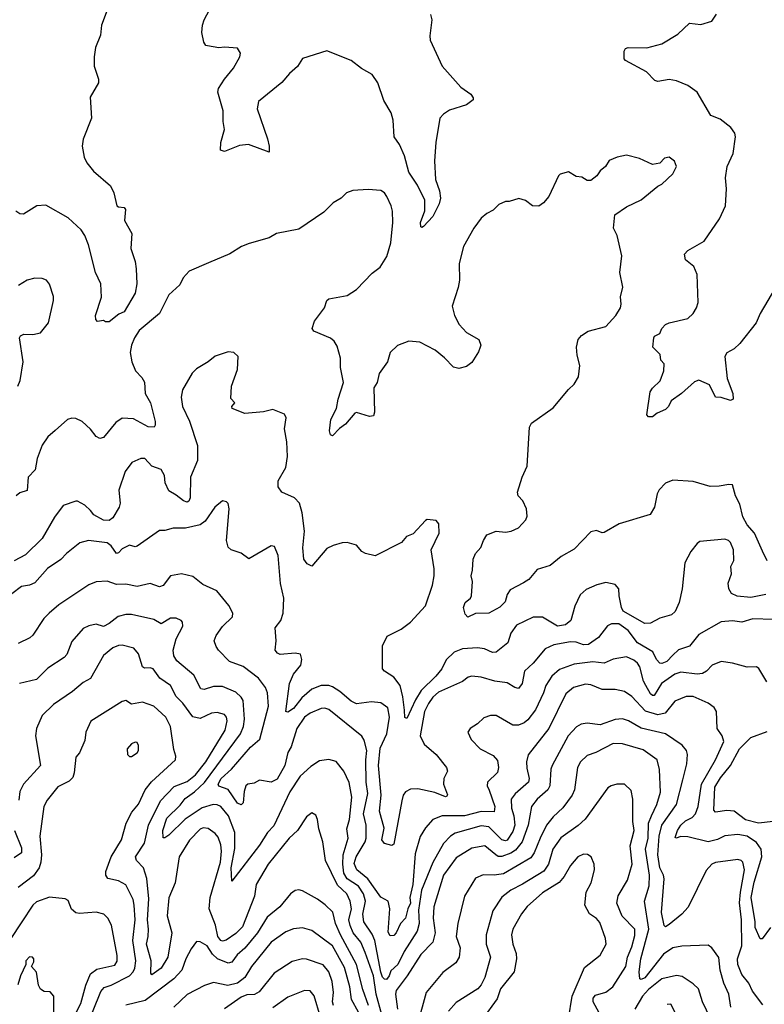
# Model space of a CAD drawing. Extents: x 1839239 to 1929705, y 762242 to 910352.
# Tile 80 of 256: x 1876074 to 1880077, y 800451 to 805745. Entities that reach past the tile are written whole.
import ezdxf

# ---------------------------------------------------------------- set-up
doc = ezdxf.new("R2010")
doc.units = 0

msp = doc.modelspace()

# ---------------------------------------------------------------- linework, layer by layer
at = {"layer": '0CON10XD'}
for points in [[(1878282.3, 805772.3), (1878289.2, 805745), (1878278.3, 805658.3), (1878281.1, 805635), (1878345.5, 805495.5), (1878445, 805382), (1878498.8, 805345), (1878512.5, 805325), (1878512.5, 805315), (1878475, 805286.7), (1878385, 805258.8), (1878352.1, 805237.9), (1878332.5, 805215), (1878310.8, 805085), (1878304.3, 804985.7), (1878310, 804885), (1878331.2, 804825), (1878335.4, 804784.6), (1878328.6, 804755), (1878295, 804686.7), (1878245, 804633.3), (1878235, 804627.5), (1878231.2, 804631.2), (1878228, 804655), (1878252, 804718), (1878252.5, 804775), (1878212.5, 804855), (1878165.4, 804925), (1878142.6, 805012.6), (1878115, 805074), (1878086.2, 805115), (1878081.4, 805205), (1878070.8, 805245), (1878030.9, 805310.9), (1877998.6, 805405), (1877969.6, 805449.6), (1877912.2, 805482.2), (1877855.5, 805525.5), (1877725, 805576.9), (1877595, 805536.5), (1877567.3, 805492.7), (1877524.7, 805455.3), (1877482.9, 805407.1), (1877357.8, 805305), (1877351.1, 805265), (1877405.6, 805105), (1877415.8, 805064.2), (1877415, 805032.5), (1877304.3, 805074.3), (1877255, 805068.9), (1877175, 805036.7), (1877153.8, 805043.8), (1877155.8, 805085), (1877175.7, 805155), (1877167, 805197), (1877168.6, 805255), (1877157.7, 805292.3), (1877138.6, 805355), (1877142.9, 805375), (1877175, 805426), (1877224, 805485), (1877257.1, 805545), (1877260.8, 805565), (1877245, 805591.2), (1877175, 805598), (1877144.2, 805594.2), (1877084.1, 805604.1), (1877075, 805606.7), (1877064.3, 805624.3), (1877053.9, 805676.1), (1877056, 805715), (1877065.7, 805744.3), (1877155.8, 805915)], [(1876554.7, 805825.3), (1876513.8, 805715), (1876508.1, 805661.9), (1876480.6, 805595), (1876474.2, 805545), (1876474, 805495), (1876497.5, 805425), (1876497.5, 805405), (1876452.1, 805327.9), (1876459.2, 805215), (1876415, 805102.5), (1876410, 805065), (1876420.8, 805005), (1876434, 804975), (1876471.3, 804931.3), (1876562.2, 804852.2), (1876580.6, 804815), (1876596.7, 804745), (1876605, 804738.8), (1876635.8, 804735.8), (1876643.3, 804725), (1876636.7, 804665), (1876677.3, 804595), (1876670.6, 804515), (1876694.3, 804445), (1876700.8, 804405), (1876704.4, 804325), (1876694.1, 804274.1), (1876635, 804174.3), (1876607.5, 804162.5), (1876555, 804120), (1876535, 804120), (1876525, 804127.5), (1876491.7, 804121.7), (1876483.6, 804133.6), (1876482, 804155), (1876513.6, 804253.6), (1876509.4, 804325), (1876481.9, 804385), (1876443.5, 804535), (1876424.4, 804585), (1876404.5, 804615), (1876335, 804679.2), (1876215, 804748.1), (1876166.2, 804743.8), (1876095, 804698.8), (1876075, 804701.2), (1876053.8, 804715)], [(1880137.5, 804305), (1880054.2, 804165), (1880033.8, 804115), (1879945.7, 804004.3), (1879914.3, 803975.7), (1879875, 803953.3), (1879863.8, 803935), (1879876.2, 803815), (1879906.7, 803735), (1879910, 803705), (1879895, 803697.5), (1879845, 803713.8), (1879815, 803716.2), (1879781.4, 803781.4), (1879725, 803806.9), (1879701.7, 803798.3), (1879631.2, 803735), (1879576.7, 803695), (1879561.2, 803665), (1879545, 803648.8), (1879500, 803630), (1879475, 803610), (1879455, 803610), (1879445, 803620), (1879463.6, 803745), (1879475, 803764.2), (1879516.9, 803803.1), (1879536.4, 803856.4), (1879537.5, 803895), (1879520, 803915), (1879517.5, 803945), (1879477.5, 803985), (1879483.3, 804035), (1879487, 804043), (1879515, 804057.5), (1879526.7, 804085), (1879545, 804106.2), (1879565, 804116), (1879665, 804138.5), (1879694.7, 804165.3), (1879712.2, 804195), (1879720.3, 804225), (1879716.6, 804375), (1879698.2, 804418.2), (1879653.8, 804453.8), (1879647.5, 804485), (1879665.5, 804504.5), (1879752.7, 804555), (1879835.7, 804675), (1879867.2, 804745), (1879874.2, 804835), (1879868.8, 804895), (1879877.5, 804955), (1879909.2, 805025), (1879921.5, 805115), (1879917.8, 805135), (1879896.9, 805165), (1879839.4, 805209.4), (1879790, 805230), (1879715, 805355.7), (1879665, 805390.6), (1879605.4, 805415.4), (1879565, 805423.3), (1879505, 805413.5), (1879488.9, 805418.9), (1879444, 805464), (1879330, 805525), (1879324, 805535), (1879324, 805576), (1879330, 805590), (1879344.2, 805595.8), (1879445, 805593.3), (1879525, 805615.8), (1879612.3, 805667.7), (1879675, 805726.2), (1879735, 805720), (1879793.8, 805736.2), (1879820, 805775)], [(1880091.2, 802835), (1880067.3, 802887.3), (1880023.8, 802985), (1879985, 803030), (1879961.9, 803071.9), (1879945, 803140.8), (1879922.7, 803185), (1879905, 803243.3), (1879886.4, 803246.4), (1879833.6, 803236.4), (1879785, 803236), (1879695, 803262.5), (1879585, 803270), (1879545, 803254), (1879512, 803218), (1879501.1, 803195), (1879486.5, 803125), (1879462.5, 803085), (1879296.3, 803033.7), (1879215, 802988.6), (1879205, 802986.2), (1879175, 802998.8), (1879145, 802991.2), (1879055, 802898), (1878985, 802859.2), (1878925, 802810), (1878855, 802789.2), (1878810, 802735), (1878782.6, 802717.4), (1878710.2, 802679.8), (1878694.7, 802655.3), (1878684.4, 802615), (1878655, 802585.6), (1878595.6, 802554.4), (1878525, 802553.3), (1878483, 802533), (1878468.3, 802548.3), (1878460, 802585), (1878469.3, 802610.7), (1878497.5, 802635), (1878503, 802647), (1878507.5, 802725), (1878500, 802755), (1878508.8, 802785), (1878511.2, 802845), (1878524, 802875), (1878553.4, 802906.6), (1878566.9, 802945), (1878586, 802975), (1878635, 802995.8), (1878685, 802989.2), (1878716.7, 802995), (1878755, 803012.9), (1878795, 803056.2), (1878802.5, 803075), (1878798, 803115), (1878778.8, 803158.8), (1878753.3, 803185), (1878750.8, 803205), (1878775.8, 803285), (1878802.5, 803345), (1878814, 803555), (1878825, 803576.2), (1878941.2, 803658.8), (1879025, 803756), (1879055.4, 803784.6), (1879077.1, 803825), (1879085.6, 803885), (1879070.7, 803940.7), (1879066.7, 803985), (1879075.8, 804025), (1879093.6, 804046.4), (1879129.7, 804070.3), (1879225, 804096), (1879278.8, 804155), (1879303.8, 804195), (1879308, 804215), (1879304, 804255), (1879316.1, 804306.1), (1879300, 804385), (1879310, 804475), (1879285.8, 804585), (1879266.2, 804625), (1879274, 804695), (1879335, 804738.8), (1879414.1, 804775.9), (1879505, 804850), (1879525, 804860), (1879585, 804916.7), (1879603.8, 804955), (1879593.3, 804985), (1879565, 805006.2), (1879539.3, 805000.7), (1879515, 804973.8), (1879475, 804966.7), (1879405, 804998.8), (1879335, 805016.7), (1879285, 805006.7), (1879242.5, 804987.5), (1879222.5, 804955), (1879195, 804932.5), (1879176.7, 804905), (1879145, 804881.2), (1879125, 804880), (1879095, 804897.5), (1879065, 804902.5), (1879025, 804926.7), (1878980, 804915), (1878970, 804905), (1878917.5, 804795), (1878889.5, 804760.5), (1878865, 804743.3), (1878830, 804745), (1878793.6, 804773.6), (1878757, 804783), (1878705, 804767.5), (1878685, 804767.5), (1878649.3, 804750.7), (1878618.8, 804721.2), (1878585, 804703.8), (1878555, 804678.8), (1878515, 804623.3), (1878460, 804525), (1878435.7, 804435), (1878437.5, 804345), (1878430.8, 804305), (1878398.6, 804205), (1878410.8, 804155), (1878437, 804107), (1878475, 804063.3), (1878542.5, 804025), (1878552.5, 803995), (1878550, 803985), (1878540.7, 803959.3), (1878505, 803902.5), (1878475, 803881.2), (1878435, 803870), (1878406.1, 803876.1), (1878357.8, 803927.8), (1878307.6, 803967.6), (1878225, 804010.8), (1878165, 804017.1), (1878105, 803992.5), (1878066.2, 803955), (1878052, 803905), (1878006.6, 803843.4), (1877995.7, 803795), (1877976.9, 803765), (1877982, 803635), (1877976.7, 803615), (1877955, 803611.2), (1877885, 803633.3), (1877875, 803630), (1877825, 803570), (1877793, 803547), (1877755, 803507.5), (1877745, 803512.5), (1877738.8, 803535), (1877746.7, 803595), (1877777.1, 803655), (1877785.6, 803705), (1877814.1, 803794.1), (1877799.2, 803875), (1877798.1, 803925), (1877779.7, 803989.7), (1877765, 804016.2), (1877745, 804032), (1877655, 804071.2), (1877646.7, 804085), (1877658, 804125), (1877712, 804195), (1877724.3, 804235), (1877735.6, 804244.4)], [(1877735.6, 804244.4), (1877835, 804262.2), (1877885, 804294.5), (1877968.6, 804381.4), (1878010.9, 804415), (1878047.4, 804472.6), (1878068.7, 804545), (1878079.2, 804655), (1878077.3, 804715), (1878071.1, 804745), (1878048.1, 804795), (1878034.5, 804814.5), (1878015, 804826.9), (1877947.7, 804832.3), (1877864.1, 804825.9), (1877830, 804815), (1877801.2, 804785), (1877759.7, 804760.3), (1877709.1, 804710.9), (1877575, 804618.8), (1877455, 804596.2), (1877415, 804572.5), (1877307.7, 804542.3), (1877266.7, 804525), (1877204.3, 804485.7), (1877088.3, 804438.3), (1876985, 804393.3), (1876953.4, 804356.6), (1876935, 804320), (1876876, 804265), (1876825.7, 804165), (1876716.6, 804073.4), (1876691.5, 804035), (1876675.5, 803995), (1876668.2, 803955), (1876677.5, 803905), (1876696.4, 803856.4), (1876731.1, 803821.1), (1876745, 803796.7), (1876748.2, 803735), (1876776.8, 803685), (1876802.2, 803585), (1876803.1, 803565), (1876797.1, 803555), (1876765, 803556.2), (1876685, 803599.1), (1876625, 803601.9), (1876590.2, 803579.8), (1876525, 803498), (1876505, 803493.8), (1876484.5, 803504.5), (1876455, 803543.8), (1876410, 803585), (1876375, 803600.8), (1876355, 803602.9), (1876330.8, 803595), (1876265, 803536.9), (1876225, 803501.5), (1876195, 803458.1), (1876167.2, 803385), (1876157.8, 803325), (1876120, 803285), (1876115, 803213.3), (1876075, 803202), (1876054.3, 803185)], [(1876063.8, 803775), (1876076.8, 803805), (1876092.1, 803905), (1876073.3, 804035), (1876077.5, 804045), (1876095.8, 804054.2), (1876145, 804053.3), (1876185, 804061.4), (1876228.1, 804115), (1876256.1, 804236.1), (1876256.1, 804256.1), (1876233.9, 804323.9), (1876217.5, 804345), (1876195, 804354), (1876155, 804355.6), (1876115, 804344.4), (1876067.1, 804315)], [(1880085, 802655.2), (1880005, 802639.1), (1879930, 802645), (1879900.2, 802660.2), (1879886.4, 802685), (1879882.9, 802715), (1879900, 802765), (1879896, 802805), (1879912.1, 802837.9), (1879911.8, 802895), (1879895, 802933.5), (1879885, 802944.5), (1879865, 802951.5), (1879730.3, 802939.7), (1879715, 802928.8), (1879682, 802885), (1879648.6, 802825), (1879635.4, 802685.4), (1879618.6, 802611.4), (1879597.6, 802562.4), (1879578, 802545), (1879515, 802527.9), (1879465, 802500.8), (1879435, 802499.2), (1879318.8, 802565), (1879308.4, 802585), (1879297.2, 802647.2), (1879294.2, 802685), (1879275, 802708), (1879225, 802718.9), (1879175.8, 802705.8), (1879118.9, 802681.1), (1879087, 802653), (1879058.5, 802591.5), (1879036.5, 802515), (1879008.8, 802491.2), (1878965, 802484.8), (1878885, 802532.7), (1878835, 802533.1), (1878745, 802489.5), (1878713.6, 802446.4), (1878697.9, 802395), (1878635, 802344.5), (1878615, 802343.6), (1878573.1, 802363.1), (1878535, 802367.9), (1878455, 802362.4), (1878410, 802345), (1878366.9, 802303.1), (1878342.8, 802255), (1878310.3, 802215), (1878231.7, 802138.3), (1878201.4, 802088.6), (1878155, 801987.5), (1878145, 801992.5), (1878142.3, 802032.3), (1878134.2, 802104.2), (1878119.2, 802165), (1878085, 802210.6), (1878035, 802242.2), (1878024.3, 802255), (1878025, 802378.8), (1878050.2, 802429.8), (1878125, 802467.5), (1878175, 802505.4), (1878256, 802594), (1878292.9, 802705), (1878302.7, 802755), (1878302.6, 802792.6), (1878286, 802894), (1878328, 802985), (1878327.5, 803035), (1878313, 803053), (1878265, 803057.5), (1878255, 803052.5), (1878189.5, 802980.5), (1878153.9, 802966.1), (1878126.1, 802933.9), (1877985, 802862), (1877932.5, 802875), (1877913.3, 802885), (1877885, 802920), (1877835, 802933.8), (1877807, 802933), (1877758.3, 802918.3), (1877725, 802902.5), (1877645, 802806.2), (1877619.1, 802819.1), (1877602.2, 802845), (1877596.2, 802905), (1877605.3, 802995), (1877592.9, 803092.9), (1877578.9, 803145), (1877551.2, 803175), (1877482.5, 803205), (1877464.1, 803234.1), (1877464, 803265), (1877505, 803337.5), (1877512.7, 803397.3), (1877510.8, 803475), (1877497.5, 803545), (1877506.2, 803605), (1877496.7, 803625), (1877435, 803650), (1877385, 803637.5), (1877285, 803627.5), (1877216.7, 803655), (1877214.1, 803665.9), (1877230.8, 803685), (1877208.1, 803708.1), (1877211.9, 803775), (1877244.2, 803865), (1877248.8, 803935), (1877225, 803956), (1877195, 803960), (1877125, 803936), (1877086.7, 803905), (1877025, 803867.1), (1877001.4, 803845), (1876950, 803755), (1876942.5, 803715), (1876948.9, 803665), (1876986.8, 803586.8), (1877030.6, 803455), (1877029.5, 803375), (1876992.9, 803285), (1876989.7, 803175), (1876983.7, 803156.3), (1876975, 803151.8), (1876955, 803157.9), (1876915, 803189.3), (1876875, 803211.1), (1876855.8, 803255), (1876852.7, 803295), (1876835, 803327.5), (1876785, 803344), (1876746.7, 803385), (1876725, 803385.7), (1876676.6, 803363.4), (1876641.4, 803315), (1876606.7, 803215), (1876613.3, 803145), (1876608.5, 803125), (1876574, 803066), (1876555, 803052.9), (1876525, 803053.8), (1876473.4, 803083.3), (1876455, 803106.8), (1876425, 803135.4), (1876385, 803155.7), (1876375, 803157.1), (1876307.2, 803132.8), (1876260.5, 803069.5), (1876195.5, 802955), (1876105, 802868.2), (1876044.8, 802835.2)], [(1880125, 802519.5), (1880015, 802523.5), (1879955, 802506.7), (1879905, 802513.5), (1879845, 802507.1), (1879725, 802439.5), (1879675, 802376.7), (1879615, 802356.7), (1879585, 802328.5), (1879553.1, 802295), (1879525, 802283.3), (1879515, 802285.5), (1879496.9, 802305), (1879476.8, 802346.8), (1879394.4, 802394.4), (1879345, 802461.7), (1879295, 802496.2), (1879255, 802497.5), (1879233.1, 802486.9), (1879185, 802422.5), (1879132, 802385), (1879105, 802383.1), (1879065, 802397.5), (1879035, 802400.6), (1878945, 802383.4), (1878898.1, 802361.9), (1878835, 802285.6), (1878788.3, 802241.7), (1878774.8, 802175.2), (1878755, 802149.5), (1878735, 802154.5), (1878695, 802179.1), (1878628.3, 802188.3), (1878555, 802210), (1878504.6, 802215.4), (1878485, 802210.5), (1878455, 802187.3), (1878325, 802128.8), (1878295, 802103.4), (1878271.5, 802068.5), (1878249.8, 802025), (1878225.9, 801895), (1878249.1, 801849.2), (1878312.2, 801795), (1878368.6, 801725), (1878372.9, 801705), (1878354.5, 801665), (1878351.8, 801635), (1878373.3, 801576.7), (1878370, 801570), (1878363.3, 801566.7), (1878305, 801590.7), (1878215, 801609.5), (1878175, 801607.5), (1878147.1, 801592.9), (1878135.4, 801575), (1878128.4, 801545), (1878085, 801312.5), (1878074.2, 801305.8), (1878035, 801315.8), (1878021.2, 801335), (1878032.4, 801397.6), (1878008.8, 801488.8), (1878017.9, 801575), (1878002.4, 801735), (1878012.4, 801827.6), (1878047, 801905), (1878061.9, 801995), (1878052.7, 802045), (1878015, 802071.5), (1877965, 802077.8), (1877885, 802066.7), (1877855, 802081.8), (1877795, 802133.3), (1877755, 802158.8), (1877735, 802165.5), (1877695, 802165.2), (1877644.3, 802145.7), (1877590.6, 802099.4), (1877545, 802042.1), (1877515, 802021.1), (1877504.4, 802025), (1877523.6, 802176.4), (1877545, 802225.6), (1877584.4, 802275), (1877590.8, 802305), (1877583.8, 802333.8), (1877555, 802339.2), (1877475, 802332.2), (1877459.4, 802339.4), (1877448, 802355), (1877452.9, 802405), (1877448, 802475), (1877477.5, 802515), (1877490.6, 802555), (1877493.8, 802635), (1877475.4, 802714.6), (1877464, 802864), (1877443.2, 802913.2), (1877425, 802915.8), (1877305, 802846), (1877265, 802877.5), (1877210, 802895), (1877195, 802908.8), (1877185.6, 802945.6), (1877200.6, 803115), (1877194.1, 803144.1), (1877185, 803153.3), (1877165, 803158.8), (1877122.5, 803125), (1877070.5, 803049.5), (1877045, 803029.3), (1876965, 803010.8), (1876898.5, 803011.5), (1876855, 802997.8), (1876825, 802998.6), (1876705, 802914), (1876695, 802911.2), (1876665, 802920), (1876625, 802899.6), (1876605, 802878.1), (1876595, 802875.7), (1876565, 802915.5), (1876545, 802931.5), (1876444.4, 802944.4), (1876397.5, 802932.5), (1876325, 802874.4), (1876295, 802843.5), (1876223.1, 802795), (1876155, 802717.9), (1876126.2, 802705), (1876083.3, 802696.7), (1876031.5, 802658.5)], [(1880089.6, 802185), (1880046.4, 802256.4), (1880035, 802265.8), (1879985, 802264.5), (1879905, 802285.4), (1879845, 802293.5), (1879796.1, 802273.9), (1879766.8, 802243.2), (1879745, 802230.7), (1879715, 802226.7), (1879627.1, 802237.1), (1879595, 802225.9), (1879524.2, 802175.8), (1879485, 802111.5), (1879475, 802111.3), (1879465, 802120.4), (1879440.2, 802165), (1879427.8, 802187.8), (1879407.2, 802265), (1879395, 802284.5), (1879375, 802302.1), (1879335, 802319.1), (1879265, 802306.4), (1879215, 802285.9), (1879155, 802292.1), (1879055, 802280), (1878975, 802250.7), (1878935.2, 802214.8), (1878902.7, 802165), (1878890, 802125), (1878847.2, 802035), (1878805, 801980.8), (1878785, 801964.6), (1878755, 801951.8), (1878725, 801951.5), (1878635, 802004.4), (1878605, 802004.4), (1878569.1, 801990.9), (1878535, 801958.6), (1878495.8, 801934.2), (1878483.8, 801915), (1878501.4, 801875), (1878550, 801825), (1878619.8, 801789.8), (1878642.1, 801762.1), (1878647.8, 801725), (1878642.4, 801697.6), (1878587.8, 801645), (1878586.7, 801625), (1878597.7, 801602.3), (1878628.4, 801515), (1878624.6, 801485.4), (1878555, 801487.6), (1878465, 801464), (1878345, 801464.2), (1878294.2, 801445), (1878255, 801400.8), (1878226, 801354), (1878199, 801261), (1878188.2, 801095), (1878171.1, 801025), (1878175.1, 800995), (1878160.8, 800965), (1878148.2, 800915), (1878121.5, 800885), (1878098.2, 800835), (1878085, 800821.1), (1878065, 800819.2), (1878055, 800840), (1878063.9, 800963.9), (1878055.6, 801005), (1878015, 801027.5), (1877945, 801125.3), (1877885.9, 801175), (1877872.4, 801207.6), (1877883.2, 801245), (1877931.3, 801325), (1877937, 801345), (1877935.7, 801415), (1877922.6, 801475), (1877945.5, 801585), (1877937.1, 801645), (1877934.8, 801765), (1877940, 801815), (1877925, 801871.2), (1877912.4, 801892.4), (1877735, 802035.4), (1877715, 802042.9), (1877695, 802041.2), (1877635, 802017.1), (1877605, 801995.4), (1877563.8, 801935), (1877532.7, 801835), (1877514.7, 801805), (1877498.6, 801735), (1877458.5, 801661.5), (1877425, 801645.8), (1877363.9, 801656.1), (1877335, 801640), (1877300, 801635), (1877290, 801625), (1877280, 801595), (1877275.6, 801534.4), (1877265, 801524.2), (1877245, 801532.9), (1877195.2, 801605.3), (1877144.6, 801624.6), (1877140.5, 801635), (1877157.2, 801665), (1877212.4, 801715), (1877315, 801833.1), (1877365, 801877.1), (1877412.3, 802055), (1877406.8, 802125), (1877394.6, 802155), (1877358.5, 802205), (1877275, 802267.5), (1877201.9, 802295), (1877141.8, 802355), (1877129.5, 802375), (1877120, 802405), (1877130, 802435), (1877165, 802482.2), (1877218.6, 802535), (1877219.2, 802555), (1877198.5, 802595), (1877133.8, 802673.8), (1877058.1, 802708.1), (1877005, 802751.4), (1876944.4, 802765.6), (1876885, 802754.3), (1876845, 802702.9), (1876825, 802695.6), (1876775, 802713.5), (1876705, 802696.8), (1876645, 802710), (1876595, 802707.8), (1876545, 802725.6), (1876485, 802721.9), (1876445, 802707.1), (1876285, 802598.9), (1876231.9, 802555), (1876203.1, 802525), (1876145, 802436), (1876128, 802422), (1876065, 802390.5)], [(1880109.2, 800865), (1880065, 800802.5), (1880055, 800804), (1880027, 800865), (1880028, 800895), (1880006.2, 801025), (1880021.3, 801108.7), (1880062.5, 801245), (1880060, 801285), (1880035, 801321.5), (1879985, 801355.8), (1879935, 801364.7), (1879865, 801356.2), (1879825, 801336.7), (1879775, 801325.3), (1879665, 801352.5), (1879626.8, 801353.2), (1879603.9, 801343.9), (1879598.3, 801348.3), (1879609.6, 801385), (1879628.4, 801415), (1879653.1, 801436.9), (1879689.5, 801455), (1879707.1, 801475), (1879721.1, 801515), (1879739, 801635), (1879814.1, 801765), (1879860, 801865), (1879849.6, 801895), (1879823.9, 801933.9), (1879820, 802025), (1879806.8, 802046.8), (1879775, 802070), (1879695, 802105.4), (1879656.5, 802106.5), (1879595, 802080.9), (1879543.7, 802016.3), (1879505, 802007.1), (1879438.1, 802028.1), (1879365, 802105.5), (1879325, 802133.1), (1879275, 802143.5), (1879205, 802144.6), (1879145, 802169.2), (1879115, 802172.5), (1879051.4, 802155), (1879010.1, 802119.9), (1878918.2, 801935), (1878807.6, 801792.4), (1878798.2, 801755), (1878800.7, 801720.8), (1878812.8, 801665), (1878808.7, 801645), (1878738, 801582), (1878716.8, 801553.3), (1878716.9, 801505), (1878729.8, 801465), (1878736.4, 801415), (1878725, 801379.6), (1878695, 801334.5), (1878685, 801329.6), (1878665, 801334.7), (1878595, 801404.7), (1878555, 801411.1), (1878415, 801372.2), (1878390, 801355), (1878352.2, 801315), (1878295, 801214.5), (1878234.4, 801065), (1878217.9, 800957.9), (1878221.5, 800885), (1878210.7, 800845), (1878140.6, 800735), (1878107.5, 800665), (1878069.5, 800630.5), (1878059.6, 800605), (1878045, 800584.7), (1878035, 800586), (1878025, 800598), (1878015, 800624.4), (1877983, 800795), (1877968.1, 800828.1), (1877923.4, 800895), (1877919.1, 800935), (1877932.8, 801005), (1877922.5, 801045), (1877895, 801086.7), (1877835, 801125.6), (1877816.4, 801156.4), (1877810.3, 801205), (1877813.3, 801255), (1877838.9, 801345), (1877832.7, 801395), (1877847.7, 801445), (1877859.7, 801565), (1877845, 801643.8), (1877816.2, 801705), (1877775, 801757.3), (1877735, 801766.6), (1877685, 801761.1), (1877639.5, 801730.5), (1877581.9, 801678.1), (1877526.7, 801593.3), (1877439.5, 801410.5), (1877405.7, 801375), (1877363.4, 801306.6), (1877215, 801112.5), (1877211.2, 801185), (1877230.6, 801289.4), (1877231.1, 801375), (1877195.7, 801465), (1877154.4, 801514.4), (1877135, 801523.6), (1877114.7, 801524.7), (1877055, 801507.2), (1876962.6, 801447.4), (1876875, 801360), (1876855, 801346), (1876845, 801346.7), (1876843.8, 801385), (1876865, 801452.3), (1876937.2, 801522.8), (1876962.7, 801557.3), (1877014, 801594), (1877067.1, 801642.9), (1877261, 801905), (1877276.7, 801945), (1877283.2, 801985), (1877275.5, 802085.5), (1877265, 802102.9), (1877235, 802128.7), (1877165, 802160.8), (1877115, 802159.5), (1877065, 802143.1), (1877047.9, 802147.9), (1877010.1, 802220.1), (1876917.8, 802297.8), (1876901.8, 802325), (1876898.8, 802355), (1876914.4, 802415.6), (1876950.6, 802485), (1876950, 802505), (1876941.2, 802515), (1876915, 802526.9), (1876885, 802526.7), (1876835, 802497.3), (1876795, 802520.5), (1876675, 802547.3), (1876645, 802547.7), (1876604.1, 802535.9), (1876555, 802497.8), (1876525, 802482.5), (1876484.3, 802494.3), (1876445, 802486.7), (1876415, 802472.2), (1876355, 802402.5), (1876328.1, 802331.9), (1876312.9, 802315), (1876225, 802258.8), (1876165, 802197.3), (1876073.1, 802176.9)], [(1878020.3, 800395), (1877989.7, 800505), (1877976.4, 800605), (1877930.5, 800729.5), (1877907.1, 800785), (1877866, 800836), (1877850, 800875), (1877843.3, 800905), (1877858.4, 800965), (1877850.2, 801005), (1877832.8, 801045), (1877782.3, 801092.3), (1877717.3, 801225), (1877702.9, 801325), (1877681.5, 801395), (1877675.7, 801445.7), (1877665, 801467.5), (1877645, 801480), (1877615, 801458.8), (1877568.1, 801385), (1877521.9, 801345), (1877410, 801205), (1877345, 801096), (1877336.6, 801033.4), (1877271.7, 800868.3), (1877235, 800832.5), (1877183.5, 800796.5), (1877165, 800790), (1877155, 800793.9), (1877138.9, 800815), (1877126.5, 800876.5), (1877092.5, 800965), (1877097.4, 801025), (1877152.9, 801215), (1877158.7, 801275), (1877155, 801308.8), (1877140.4, 801350.4), (1877125, 801369.4), (1877086.7, 801396.7), (1877060.6, 801399.4), (1877045, 801392.2), (1876986.1, 801333.9), (1876932, 801245), (1876909, 801105), (1876875.6, 801024.4), (1876867.3, 800927.3), (1876891.3, 800835), (1876870.8, 800705), (1876835, 800645.7), (1876785, 800610), (1876779.3, 800619.3), (1876780.6, 800685), (1876755.3, 800775), (1876765.2, 800815), (1876766.8, 800855), (1876761.8, 800905), (1876767.6, 801017.6), (1876757.6, 801127.6), (1876739.4, 801185), (1876702, 801225), (1876696, 801245), (1876745, 801316.9), (1876766.7, 801415), (1876830, 801545), (1876905, 801622.5), (1876975, 801649.1), (1877019.8, 801685), (1877074.8, 801755), (1877178.9, 801925), (1877189.2, 801975), (1877185.4, 801995), (1877175, 802009.5), (1877135, 802020.8), (1877105, 802016.7), (1877075, 802002.5), (1877045, 801988.2), (1877005, 801996.5), (1876950.1, 802070.1), (1876915, 802106.5), (1876884.5, 802165), (1876827.8, 802205), (1876791.2, 802255), (1876775, 802260.6), (1876745, 802258.5), (1876735, 802265.7), (1876712.2, 802335), (1876686.7, 802366.7), (1876625, 802381.5), (1876605, 802380.5), (1876575, 802367.8), (1876525, 802326.9), (1876455, 802202.9), (1876415, 802180.6), (1876357.2, 802132.8), (1876255, 802063.1), (1876195.4, 802004.6), (1876164.6, 801935), (1876159.1, 801895), (1876185.5, 801735), (1876094.6, 801635), (1876074.8, 801595.2), (1876068.6, 801548.6)], [(1876427.7, 800315), (1876509.8, 800520.2), (1876528, 800542), (1876566.1, 800555), (1876664.7, 800605), (1876684.3, 800625), (1876693.8, 800645), (1876697.6, 800685), (1876681.4, 800795), (1876694.8, 800905.2), (1876689.7, 800985), (1876683.1, 801015), (1876645, 801094.2), (1876605.5, 801115.5), (1876547.8, 801127.8), (1876536.7, 801145), (1876536.8, 801165), (1876565.8, 801244.2), (1876620.7, 801335), (1876646.7, 801425), (1876676.3, 801483.7), (1876713.3, 801526.7), (1876748.9, 801605), (1876782.7, 801647.3), (1876910.8, 801765), (1876914, 801785), (1876901.8, 801821.8), (1876883.8, 801945), (1876859.6, 801995), (1876794.2, 802055), (1876735, 802076.4), (1876675.8, 802065.8), (1876645, 802084), (1876625, 802080), (1876455.9, 801974.1), (1876429, 801915), (1876425, 801870), (1876395, 801802.5), (1876375, 801780), (1876367.5, 801695), (1876359.3, 801670.8), (1876339.6, 801650.4), (1876279.1, 801620.9), (1876222, 801548), (1876204.6, 801515), (1876182.4, 801355), (1876191.2, 801255), (1876188.4, 801215), (1876178.7, 801185), (1876147.9, 801142.1), (1876065, 801079.6)], [(1879638.9, 801658.9), (1879660, 801745), (1879663.6, 801795), (1879658.5, 801815), (1879635, 801844.3), (1879545.6, 801905.6), (1879415, 801935.8), (1879345.9, 801975.9), (1879315, 801985.3), (1879275, 801982.9), (1879195, 801954.6), (1879125, 801962.3), (1879092.8, 801957.2), (1879067.6, 801942.4), (1879023.1, 801895), (1878936.2, 801735), (1878929.2, 801715), (1878924.1, 801625), (1878913.8, 801605), (1878855.4, 801555), (1878826.1, 801515), (1878808, 801415), (1878775.7, 801325), (1878739.6, 801280.4), (1878715, 801263.1), (1878665, 801245.2), (1878646.7, 801246.7), (1878633.5, 801255), (1878575, 801302.8), (1878505, 801290.6), (1878421.1, 801238.9), (1878352.6, 801145), (1878299.8, 800975), (1878296, 800915), (1878306.7, 800835), (1878294.4, 800785.6), (1878230.2, 800719.8), (1878157.5, 800605), (1878098.5, 800525), (1878094.4, 800505), (1878105.7, 800424.3)], [(1879814.5, 801484.5), (1879805.5, 801495.5), (1879811.2, 801618.8), (1879841.2, 801668.8), (1879895, 801734.7), (1879942.6, 801825), (1880004.8, 801885.3), (1880092.4, 801917.6)], [(1876675, 801784), (1876705, 801802.5), (1876711.9, 801815), (1876713.1, 801843.1), (1876705, 801858), (1876695, 801860.8), (1876675, 801852), (1876652.5, 801825), (1876654.1, 801794.1), (1876664.1, 801784.1), (1876675, 801784)], [(1879896.5, 800435), (1879885.4, 800505), (1879859.1, 800565), (1879838.9, 800635), (1879832.2, 800702.2), (1879794.2, 800755), (1879775, 800770), (1879633.2, 800763.2), (1879585, 800755.4), (1879535, 800720.3), (1879435, 800592.7), (1879415, 800584.6), (1879408.3, 800588.3), (1879404.7, 800625), (1879412.4, 800695), (1879455.2, 800855), (1879433.5, 801005), (1879457.5, 801087.5), (1879458.8, 801145), (1879437.2, 801285), (1879451.9, 801345), (1879453.3, 801425), (1879471, 801465), (1879498.2, 801525), (1879517.8, 801592.2), (1879514, 801714), (1879500, 801765), (1879425, 801819.6), (1879315, 801850.9), (1879265, 801852.8), (1879171.2, 801805), (1879125, 801789.4), (1879087.8, 801755), (1879073.2, 801725), (1879056.2, 801605), (1879044.5, 801575), (1878993.3, 801506.7), (1878941.1, 801458.9), (1878906.2, 801413.8), (1878871, 801345), (1878840.2, 801265), (1878821.9, 801238.1), (1878675, 801152.8), (1878625.3, 801145.3), (1878565, 801147.8), (1878525, 801130), (1878465, 801033.3), (1878429.2, 800885), (1878420.4, 800815), (1878442.5, 800755), (1878436.4, 800705), (1878418.1, 800675), (1878348.6, 800621.4), (1878258.9, 800515), (1878212.5, 800345)], [(1879188.2, 800405), (1879157.5, 800465), (1879157.3, 800485), (1879169.2, 800500.8), (1879225, 800516.5), (1879262.9, 800545), (1879331.7, 800655), (1879341, 800705), (1879365, 800759.5), (1879381.3, 800821.3), (1879380.4, 800855), (1879312.5, 800925), (1879284.1, 800995), (1879290.6, 801035), (1879341.7, 801118.3), (1879367.1, 801205), (1879356.4, 801303.6), (1879377, 801385), (1879369.1, 801435), (1879369.5, 801555), (1879360.3, 801600.3), (1879325, 801634), (1879284.1, 801634.1), (1879253.4, 801626.6), (1879235.6, 801614.4), (1879112.9, 801447.1), (1879076.8, 801413.2), (1878983.7, 801346.3), (1878939.8, 801285), (1878916.2, 801205), (1878892.2, 801167.8), (1878777.1, 801097.1), (1878715, 801064.7), (1878665, 801027.1), (1878617, 800953), (1878581.8, 800825), (1878582, 800775), (1878605.4, 800705), (1878574.1, 800595.9), (1878555, 800555.6), (1878536.4, 800535), (1878419.9, 800460.1), (1878379.1, 800415)], [(1880068.3, 800448.3), (1880012.4, 800522.4), (1879993.3, 800565), (1879955, 800611.2), (1879933.8, 800665), (1879932.7, 800695), (1879955.9, 800765), (1879953.8, 800905), (1879943.6, 800996.4), (1879947.9, 801055), (1879971.1, 801175), (1879960.7, 801215), (1879951.4, 801225), (1879935, 801229.4), (1879815, 801213.8), (1879795, 801204.4), (1879765, 801170), (1879666.8, 800973.2), (1879634, 800935), (1879565, 800880.6), (1879545, 800868), (1879538, 800875), (1879523.8, 800945), (1879539.2, 801125), (1879535.5, 801145), (1879514.9, 801184.9), (1879504.1, 801255), (1879512.2, 801355), (1879525.7, 801415), (1879605.2, 801525), (1879638.9, 801658.9)], [(1880124.6, 801434.6), (1880045, 801424.8), (1879975, 801442.4), (1879915, 801489.5), (1879875, 801494.1), (1879814.5, 801484.5)], [(1876045.9, 801385), (1876083.3, 801293.3), (1876084.3, 801265.7), (1876045, 801238)], [(1879025, 800372.5), (1879043.6, 800495), (1879110.2, 800649.8), (1879194.7, 800715.3), (1879226.4, 800775), (1879223.6, 800805), (1879191.8, 800891.8), (1879175, 800912.9), (1879137.1, 800937.1), (1879111.9, 800985), (1879119.6, 801055), (1879145.5, 801105), (1879164.3, 801175), (1879162.9, 801205), (1879145.8, 801245), (1879126.4, 801256.4), (1879105, 801258.9), (1879074.3, 801245), (1879035, 801198.1), (1879001.3, 801138.7), (1878974.3, 801105.7), (1878885, 801050.4), (1878802.8, 800977.2), (1878772.2, 800937.8), (1878725, 800855.8), (1878717.3, 800825), (1878725.4, 800775), (1878742.1, 800725), (1878745.4, 800695), (1878732.5, 800625), (1878658.9, 800535), (1878639.9, 800480.1), (1878560.2, 800369.8)], [(1877948.2, 800445), (1877918.9, 800531.1), (1877883.8, 800665), (1877797.7, 800825), (1877772.2, 800885), (1877756.4, 800946.4), (1877716.7, 800986.7), (1877675, 801016.4), (1877595, 801061.9), (1877575, 801067.1), (1877555, 801062.5), (1877530, 801045), (1877472.1, 800975), (1877405, 800920), (1877352.4, 800835), (1877285, 800752.2), (1877242.4, 800717.6), (1877215, 800677.6), (1877195, 800671.6), (1877136.5, 800696.5), (1877111, 800721), (1877082.2, 800765), (1877045, 800787.5), (1877025, 800788.8), (1876995, 800750), (1876966.5, 800695), (1876945.4, 800635), (1876902.6, 800587.4), (1876748.9, 800471.1), (1876645, 800446.7)], [(1876361.1, 800375), (1876402.1, 800455), (1876429.5, 800555), (1876454.6, 800615), (1876489.5, 800640.5), (1876585, 800661.1), (1876597.4, 800682.6), (1876597.1, 800712.9), (1876567.1, 800877.1), (1876547.8, 800915), (1876526, 800936), (1876485, 800947.5), (1876395, 800939.5), (1876375, 800943.1), (1876352.6, 800962.6), (1876335, 801010), (1876318.3, 801018.3), (1876235, 801026.9), (1876165, 801002.2), (1876145, 800984.3), (1876026.2, 800805)], [(1877895, 800409.5), (1877857.8, 800477.8), (1877849.1, 800545), (1877819.4, 800649.4), (1877755, 800765.3), (1877645, 800848.2), (1877595, 800862.7), (1877545, 800857.3), (1877505, 800840.9), (1877425, 800786), (1877320.9, 800655), (1877284.1, 800595.9), (1877244.5, 800565), (1877192.5, 800552.5), (1877115, 800567.9), (1877067, 800553), (1876975, 800503.8), (1876901.9, 800435)], [(1876259.1, 800255), (1876257.1, 800495), (1876238.3, 800518.3), (1876205, 800520), (1876185, 800533.3), (1876174.3, 800555), (1876164.3, 800624.3), (1876136.7, 800655), (1876150.5, 800679.5), (1876150, 800695), (1876142.5, 800705), (1876127.3, 800707.3), (1876106.2, 800685), (1876107.5, 800665), (1876077.5, 800605), (1876063.4, 800556.6)], [(1877761.1, 800445), (1877755.2, 800465.2), (1877761.6, 800515), (1877754.1, 800574.1), (1877736.1, 800625), (1877705, 800663.8), (1877615, 800694.5), (1877595, 800695.5), (1877538.3, 800681.7), (1877441.4, 800618.6), (1877362, 800518), (1877336.1, 800503.9), (1877295, 800501.4), (1877265, 800490.2), (1877175, 800427.5)], [(1879788, 800375), (1879745.3, 800465.3), (1879723.3, 800535), (1879695, 800562.2), (1879635, 800600), (1879605, 800605.4), (1879525, 800588.8), (1879455, 800530), (1879421.7, 800495), (1879380.2, 800425)], [(1877691.4, 800381.4), (1877656.8, 800496.8), (1877635, 800523.5), (1877605, 800525.5), (1877515, 800489.2), (1877435, 800432.7)], [(1879620.9, 800360.9), (1879575, 800451.4), (1879555, 800451.1)]]:
    msp.add_lwpolyline(points, dxfattribs=at)

doc.saveas('drawing.dxf')
